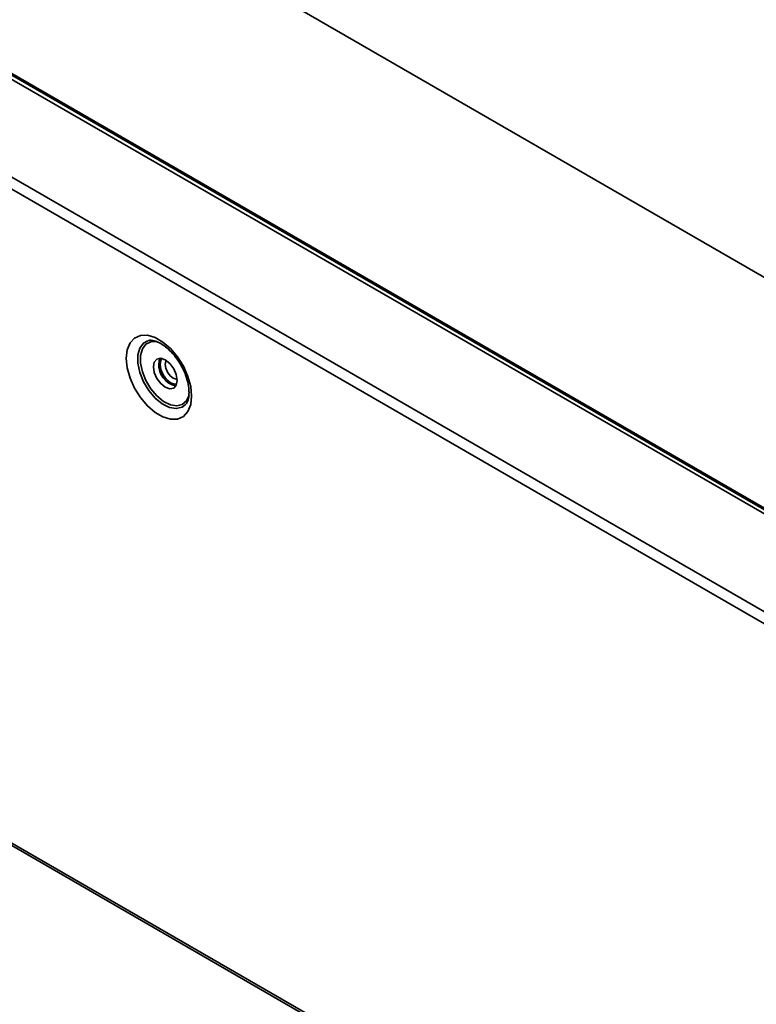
# Model space of a CAD drawing. Header units: millimetres. Extents: x 2 to 1120, y -2 to 861.
# Tile 188 of 226: x 893 to 926, y 676 to 720. Entities that reach past the tile are written whole.
import ezdxf

# ---------------------------------------------------------------- set-up
doc = ezdxf.new("R2010")
doc.units = ezdxf.units.MM

msp = doc.modelspace()

# ---------------------------------------------------------------- linework, layer by layer
at = {"color": 7, "linetype": 'Continuous', "lineweight": 35}
for p, q in [((1020.8512, 654.1508), (742.6754, 814.7383)), ((1011.1244, 644.8257), (726.9133, 808.8973)), ((726.5109, 808.5852), (1011.0554, 644.3212)), ((734.8075, 808.7105), (1010.7949, 649.3864)), ((754.1682, 763.2889), (982.9267, 631.2295)), ((983.0933, 631.246), (754.3348, 763.3054))]:
    msp.add_line(p, q, dxfattribs=at)
at = {"color": 8, "linetype": 'Continuous', "lineweight": 35}
for p, q in [((1010.7805, 649.5743), (888.7306, 720.0323)), ((1010.8027, 649.6377), (888.7624, 720.0901))]:
    msp.add_line(p, q, dxfattribs=at)
at = {"color": 7, "linetype": 'Continuous', "lineweight": 35, "flags": 128}
for points in [[(900.8787, 703.3277), (900.8362, 703.7561), (900.7113, 704.2086), (900.5112, 704.6589), (900.2475, 705.0809), (899.9356, 705.45), (899.5935, 705.7449), (899.2412, 705.9482), (898.8992, 706.0484), (898.5872, 706.0394), (898.3235, 705.9218), (898.1234, 705.7026), (897.9985, 705.3943), (897.956, 705.015), (897.9985, 704.5866), (898.1234, 704.1341), (898.3235, 703.6838), (898.5872, 703.2618), (898.8992, 702.8926), (899.2412, 702.5978), (899.5935, 702.3944), (899.9356, 702.2943), (900.2475, 702.3033), (900.5112, 702.4209), (900.7113, 702.6401), (900.8362, 702.9484), (900.8787, 703.3277)], [(898.9182, 705.8017), (898.725, 705.6953), (898.5574, 705.4738), (898.4704, 705.1655), (898.4704, 704.793), (898.5574, 704.3842), (898.725, 703.9693), (898.9607, 703.579), (899.2471, 703.2424), (899.5628, 702.9843), (899.8846, 702.824), (900.1885, 702.7733), (900.4519, 702.8359), (900.5925, 702.936)], [(900.2305, 704.0285), (900.1902, 703.8174), (900.0752, 703.6851), (899.9031, 703.6517), (899.7002, 703.7222), (899.4973, 703.886), (899.3252, 704.1181), (899.2102, 704.3831), (899.1699, 704.6408), (899.2102, 704.8518), (899.3252, 704.9841), (899.4973, 705.0176), (899.7002, 704.947), (899.9031, 704.7833), (900.0752, 704.5512), (900.1902, 704.2861), (900.2305, 704.0285)], [(899.4056, 704.7768), (899.4459, 704.9879), (899.4621, 705.0193)], [(900.2094, 703.8694), (900.1163, 703.8636), (899.9359, 703.9263), (899.7555, 704.0719), (899.6026, 704.2782), (899.5004, 704.5138), (899.4645, 704.7428), (899.5004, 704.9304), (899.552, 705.0082)], [(899.7464, 704.918), (899.7271, 704.8835), (899.7002, 704.7428), (899.7271, 704.5711), (899.8038, 704.3944), (899.9185, 704.2396), (900.0538, 704.1305)], [(900.0538, 704.1305), (900.1891, 704.0834), (900.2285, 704.0829)]]:
    msp.add_lwpolyline(points, dxfattribs=at)
at = {"color": 8, "linetype": 'Continuous', "lineweight": 35, "flags": 128}
msp.add_lwpolyline([(900.7756, 703.3741), (900.7738, 703.3675), (900.6528, 703.1157), (900.4612, 702.9544), (900.2131, 702.8954), (899.927, 702.9431), (899.6241, 703.0941), (899.3268, 703.337), (899.0572, 703.654), (898.8353, 704.0214), (898.6776, 704.412), (898.5956, 704.797), (898.5956, 705.1476), (898.6776, 705.4379), (898.8353, 705.6464), (899.0572, 705.7576), (899.3268, 705.7633), (899.3316, 705.7625)], dxfattribs=at)
at = {"color": 7, "linetype": 'Continuous', "lineweight": 35}
msp.add_arc((900.3617, 704.725), 0.9575, 176.89589, 258.69652, dxfattribs=at)
for points, knots in [([(898.9286, 705.8011), (898.934, 705.804), (898.9736, 705.8255), (899.0905, 705.8268), (899.3053, 705.78), (899.5655, 705.648), (899.8439, 705.4323), (900.1132, 705.1459), (900.3545, 704.8045), (900.5511, 704.429), (900.6883, 704.0464), (900.7533, 703.727), (900.7593, 703.5554), (900.7616, 703.491)], [0, 0, 0, 0, 0.015815, 0.1167601, 0.2128373, 0.3155057, 0.4177018, 0.5208498, 0.6250947, 0.729878, 0.8344276, 0.9378731, 1, 1, 1, 1]), ([(900.7616, 703.491), (900.76, 703.4399), (900.7554, 703.2916), (900.7053, 703.0999), (900.6415, 702.9789), (900.6005, 702.9489), (900.5912, 702.942)], [0, 0, 0, 0, 0.1858596, 0.5396846, 0.8954793, 1, 1, 1, 1])]:
    msp.add_open_spline(points, degree=3, knots=knots, dxfattribs=at)

doc.saveas('drawing.dxf')
